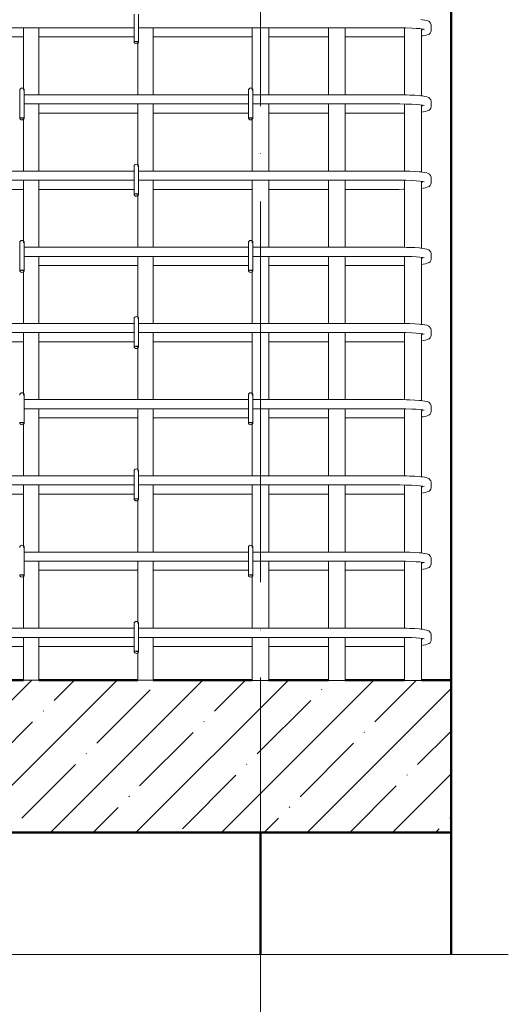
# Model space of a CAD drawing. Header units: millimetres. Extents: x -2150 to 10247, y -118926 to 7424.
# Tile 5 of 30: x -316 to 325, y -586 to 707. Entities that reach past the tile are written whole.
import ezdxf

# ---------------------------------------------------------------- set-up
doc = ezdxf.new("R2010")
doc.units = ezdxf.units.MM
doc.linetypes.add('ADSK_Линия сетки', pattern=[625, 500, -62.5, 0, -62.5])
for name, color, linetype, lineweight in [('A-____-NOTE-TEXT', 131, 'Continuous', 20), ('A-DETL-GENF-OTLN', 92, 'Continuous', 20), ('A-FLOR-____-MCUT', 192, 'Continuous', 50), ('A-FLOR-____-PATT', 8, 'Continuous', 50), ('A-WALL-____-MCUT', 113, 'Continuous', 50), ('S-COLS-____-OTLN', 52, 'Continuous', 20), ('S-GRID-____-OTLN', 1, 'Continuous', 9), ('S-RBAR-____-OTLN', 171, 'Continuous', 100)]:
    doc.layers.add(name, color=color, linetype=linetype, lineweight=lineweight)

# ---------------------------------------------------------------- blocks, each defined once
blk = doc.blocks.new('ADSK_Обрыв_Линия - ADSK_Обрыв_линия-1525335-КЖ1_ПЭ_ВЭ1_Армирование_Пилоны_Пм-1_5_1-1')
at = {"layer": 'A-DETL-GENF-OTLN'}
for p, q in [((-403.2, -520.4), (-1000, -520.4)), ((250, -520.4), (-347.5, -520.4))]:
    blk.add_line(p, q, dxfattribs=at)

msp = doc.modelspace()

# ---------------------------------------------------------------- hatches: boundary and pattern name
at = {"layer": 'A-FLOR-____-PATT', "lineweight": 9}
h = msp.add_hatch(dxfattribs=at)
h.set_pattern_fill('FP_1', color=256, style=0, pattern_type=2)
h.set_pattern_definition([(45, (-355.15, 21450), (-56.1266, 56.1266), []), (45, (-299.024, 21450), (-56.1266, 56.1266), [99.219, -19.844, 0.8382, -19.006])])
h.paths.add_polyline_path([(250, -360), (250, -160), (211.0003, -160), (211.0003, -160.5797), (189.0003, -160.5797), (189.0003, -160), (111.0003, -160), (111.0003, -160.5797), (89.0003, -160.5797), (89.0003, -160), (11.0003, -160), (11.0003, -160.5797), (-10.9997, -160.5797), (-10.9997, -160), (-738.9997, -160), (-738.9997, -160.5797), (-760.9997, -160.5797), (-760.9997, -160), (-838.9997, -160), (-838.9997, -160.5797), (-860.9997, -160.5797), (-860.9997, -160), (-938.9997, -160), (-938.9997, -160.5797), (-960.9997, -160.5797), (-960.9997, -160), (-1380, -160), (-1380, -231.8457), (-1336.6987, -273.75), (-1380, -287.5), (-1380, -360), (90.4536, -360)])
at = {"layer": 'S-RBAR-____-OTLN', "lineweight": 20}
for points in [[(-160.9997, 677.3417), (-160.9997, 678), (-165.9997, 678), (-162.9997, 677.605)], [(-310.9997, 577.3417), (-310.9997, 578), (-315.9997, 578), (-312.9997, 577.605)], [(-10.9997, 577.3417), (-10.9997, 578), (-15.9997, 578), (-12.9997, 577.605)], [(-160.9997, 477.3417), (-160.9997, 478), (-165.9997, 478), (-162.9997, 477.605)], [(-310.9997, 377.3417), (-310.9997, 378), (-315.9997, 378), (-312.9997, 377.605)], [(-10.9997, 377.3417), (-10.9997, 378), (-15.9997, 378), (-12.9997, 377.605)], [(-160.9997, 277.3417), (-160.9997, 278), (-165.9997, 278), (-162.9997, 277.605)], [(-310.9997, 177.3417), (-310.9997, 178), (-315.9997, 178), (-312.9997, 177.605)], [(-10.9997, 177.3417), (-10.9997, 178), (-15.9997, 178), (-12.9997, 177.605)], [(-160.9997, 77.3417), (-160.9997, 78), (-165.9997, 78), (-162.9997, 77.605)], [(-310.9997, -22.6583), (-310.9997, -22), (-315.9997, -22), (-312.9997, -22.395)], [(-10.9997, -22.6583), (-10.9997, -22), (-15.9997, -22), (-12.9997, -22.395)], [(-160.9997, -122.6583), (-160.9997, -122), (-165.9997, -122), (-162.9997, -122.395)]]:
    msp.add_hatch(color=256, dxfattribs=at).paths.add_polyline_path(points)

# ---------------------------------------------------------------- linework, layer by layer
at = {"layer": 'A-____-NOTE-TEXT'}
msp.add_line((250, -520.4103), (325, -520.4103), dxfattribs=at)
at = {"layer": 'A-FLOR-____-MCUT'}
for p, q in [((-310.9997, -160), (-440.9997, -160)), ((-160.9997, -160), (-290.9997, -160)), ((-10.9997, -160), (-140.9997, -160)), ((89.0003, -160), (11.0003, -160)), ((189.0003, -160), (111.0003, -160)), ((250, -160), (211.0003, -160)), ((250, -360), (250, -160)), ((-1380, -360), (250, -360))]:
    msp.add_line(p, q, dxfattribs=at)
at = {"layer": 'A-WALL-____-MCUT'}
for p, q in [((0, -360), (0, -520.4103)), ((250, -520.4103), (250, -360))]:
    msp.add_line(p, q, dxfattribs=at)
at = {"layer": 'S-COLS-____-OTLN', "lineweight": 50}
msp.add_line((250.0003, 3900), (250.0003, -160), dxfattribs=at)
at = {"layer": 'S-GRID-____-OTLN', "linetype": 'ADSK_Линия сетки'}
msp.add_line((0, -1281.9758), (0, 6568.8308), dxfattribs=at)
at = {"layer": 'S-RBAR-____-OTLN', "lineweight": 20}
for p, q in [((-165.9997, 714), (-165.9997, 678)), ((-159.9997, 714), (-159.9997, 678)), ((212.6133, 706.5642), (210.248, 706.8142)), ((215.3099, 706.0601), (212.6133, 706.5642)), ((218.0064, 705.556), (215.3099, 706.0601)), ((220.5451, 704.5201), (218.0064, 705.556)), ((221.6983, 703.6923), (220.5451, 704.5201)), ((223.0848, 701.9941), (221.6983, 703.6923)), ((223.4062, 701.3438), (223.0848, 701.9941)), ((223.8469, 699.7612), (223.4062, 701.3438)), ((223.9089, 698.8813), (223.8469, 699.7612)), ((223.9089, 693.1187), (223.9089, 698.8813)), ((-165.9997, 696), (-459.9997, 696)), ((-310.9997, 616.0981), (-310.9997, 696)), ((-290.9997, 608), (-290.9997, 696)), ((181.9089, 696), (-159.9997, 696)), ((-140.9997, 608), (-140.9997, 696)), ((-10.9997, 696), (-10.9997, 616.0981)), ((11.0003, 696), (11.0003, 608)), ((89.0003, 696), (89.0003, 608)), ((111.0003, 696), (111.0003, 608)), ((182.7797, 695.9991), (181.9089, 696)), ((190.5261, 695.9079), (182.7797, 695.9991)), ((189.0003, 695.9259), (189.0003, 607.9242)), ((198.6017, 695.6382), (190.5261, 695.9079)), ((204.3216, 695.3072), (198.6017, 695.6382)), ((209.1075, 694.8929), (204.3216, 695.3072)), ((212.6982, 694.4287), (209.1075, 694.8929)), ((211.0003, 694.6482), (211.0003, 606.7347)), ((211.0003, 685.2656), (213.382, 685.6128)), ((211.9089, 693.1187), (211.9089, 694.5308)), ((214.7112, 694.0173), (212.6982, 694.4287)), ((213.382, 685.6128), (216.3969, 686.0523)), ((214.8215, 693.9888), (214.7112, 694.0173)), ((216.3969, 686.0523), (218.7418, 686.9396)), ((218.7418, 686.9396), (221.0868, 687.827)), ((221.0868, 687.827), (222.3797, 688.9994)), ((222.3797, 688.9994), (223.4062, 690.6562)), ((223.4062, 690.6562), (223.8469, 692.2388)), ((223.8469, 692.2388), (223.9089, 693.1187)), ((-440.9997, 684), (-310.9997, 684)), ((-290.9997, 684), (-165.9997, 684)), ((-160.9997, 678), (-165.9997, 678)), ((-165.9997, 678), (-162.9997, 677.605)), ((-162.9997, 677.605), (-160.9997, 677.3417)), ((-160.9997, 677.3417), (-160.9997, 678)), ((-160.9997, 677.3417), (-160.9997, 678)), ((-160.9997, 608), (-160.9997, 675.9019)), ((-140.9997, 684), (-10.9997, 684)), ((11.0003, 684), (89.0003, 684)), ((111.0003, 684), (181.9089, 684)), ((181.9089, 684), (187.2683, 684.0343)), ((187.2683, 684.0343), (189.0003, 684.0679)), ((-315.9997, 614), (-315.9997, 578)), ((-310.9997, 614), (-310.9997, 614.6583)), ((-309.9997, 614), (-309.9997, 578)), ((-15.9997, 608), (-309.9997, 608)), ((-15.9997, 614), (-15.9997, 578)), ((-10.9997, 614.6583), (-10.9997, 614)), ((-9.9997, 614), (-9.9997, 578)), ((181.9089, 608), (-9.9997, 608)), ((187.2683, 607.9657), (181.9089, 608)), ((191.5845, 607.8622), (187.2683, 607.9657)), ((195.9007, 607.7587), (191.5845, 607.8622)), ((202.2562, 607.4644), (195.9007, 607.7587)), ((207.8826, 607.0642), (202.2562, 607.4644)), ((-15.9997, 596), (-309.9997, 596)), ((-290.9997, 508), (-290.9997, 596)), ((-160.9997, 516.0981), (-160.9997, 596)), ((-140.9997, 508), (-140.9997, 596)), ((181.9089, 596), (-9.9997, 596)), ((11.0003, 596), (11.0003, 508)), ((89.0003, 596), (89.0003, 508)), ((111.0003, 596), (111.0003, 508)), ((182.7797, 595.9991), (181.9089, 596)), ((190.5261, 595.9079), (182.7797, 595.9991)), ((189.0003, 595.9259), (189.0003, 507.9242)), ((198.6017, 595.6382), (190.5261, 595.9079)), ((204.3216, 595.3072), (198.6017, 595.6382)), ((209.1075, 594.8929), (204.3216, 595.3072)), ((210.248, 606.8142), (207.8826, 607.0642)), ((212.6982, 594.4287), (209.1075, 594.8929)), ((212.6133, 606.5642), (210.248, 606.8142)), ((211.0003, 594.6482), (211.0003, 506.7347)), ((211.9089, 593.1187), (211.9089, 594.5308)), ((215.3099, 606.0601), (212.6133, 606.5642)), ((218.0064, 605.556), (215.3099, 606.0601)), ((220.5451, 604.5201), (218.0064, 605.556)), ((221.6983, 603.6923), (220.5451, 604.5201)), ((223.0848, 601.9941), (221.6983, 603.6923)), ((223.4062, 601.3438), (223.0848, 601.9941)), ((223.8469, 599.7612), (223.4062, 601.3438)), ((223.9089, 598.8813), (223.8469, 599.7612)), ((223.9089, 593.1187), (223.9089, 598.8813)), ((-290.9997, 584), (-160.9997, 584)), ((-140.9997, 584), (-15.9997, 584)), ((11.0003, 584), (89.0003, 584)), ((111.0003, 584), (181.9089, 584)), ((181.9089, 584), (187.2683, 584.0343)), ((187.2683, 584.0343), (189.0003, 584.0679)), ((211.0003, 585.2656), (213.382, 585.6128)), ((214.7112, 594.0173), (212.6982, 594.4287)), ((213.382, 585.6128), (216.3969, 586.0523)), ((214.8215, 593.9888), (214.7112, 594.0173)), ((216.3969, 586.0523), (218.7418, 586.9396)), ((218.7418, 586.9396), (221.0868, 587.827)), ((221.0868, 587.827), (222.3797, 588.9994)), ((222.3797, 588.9994), (223.4062, 590.6562)), ((223.4062, 590.6562), (223.8469, 592.2388)), ((223.8469, 592.2388), (223.9089, 593.1187)), ((-310.9997, 578), (-315.9997, 578)), ((-315.9997, 578), (-312.9997, 577.605)), ((-312.9997, 577.605), (-310.9997, 577.3417)), ((-310.9997, 577.3417), (-310.9997, 578)), ((-310.9997, 577.3417), (-310.9997, 578)), ((-310.9997, 508), (-310.9997, 575.9019)), ((-10.9997, 578), (-15.9997, 578)), ((-15.9997, 578), (-12.9997, 577.605)), ((-12.9997, 577.605), (-10.9997, 577.3417)), ((-10.9997, 577.3417), (-10.9997, 578)), ((-10.9997, 578), (-10.9997, 577.3417)), ((-10.9997, 575.9019), (-10.9997, 508)), ((-165.9997, 508), (-459.9997, 508)), ((-165.9997, 514), (-165.9997, 478)), ((-160.9997, 514), (-160.9997, 514.6583)), ((-159.9997, 514), (-159.9997, 478)), ((181.9089, 508), (-159.9997, 508)), ((187.2683, 507.9657), (181.9089, 508)), ((191.5845, 507.8622), (187.2683, 507.9657)), ((195.9007, 507.7587), (191.5845, 507.8622)), ((202.2562, 507.4644), (195.9007, 507.7587)), ((207.8826, 507.0642), (202.2562, 507.4644)), ((210.248, 506.8142), (207.8826, 507.0642)), ((212.6133, 506.5642), (210.248, 506.8142)), ((215.3099, 506.0601), (212.6133, 506.5642)), ((218.0064, 505.556), (215.3099, 506.0601)), ((220.5451, 504.5201), (218.0064, 505.556)), ((221.6983, 503.6923), (220.5451, 504.5201)), ((-165.9997, 496), (-459.9997, 496)), ((-310.9997, 416.0981), (-310.9997, 496)), ((-290.9997, 408), (-290.9997, 496)), ((181.9089, 496), (-159.9997, 496)), ((-140.9997, 408), (-140.9997, 496)), ((-10.9997, 496), (-10.9997, 416.0981)), ((11.0003, 496), (11.0003, 408)), ((89.0003, 496), (89.0003, 408)), ((111.0003, 496), (111.0003, 408)), ((182.7797, 495.9991), (181.9089, 496)), ((190.5261, 495.9079), (182.7797, 495.9991)), ((189.0003, 495.9259), (189.0003, 407.9242)), ((198.6017, 495.6382), (190.5261, 495.9079)), ((204.3216, 495.3072), (198.6017, 495.6382)), ((209.1075, 494.8929), (204.3216, 495.3072)), ((212.6982, 494.4287), (209.1075, 494.8929)), ((211.0003, 494.6482), (211.0003, 406.7347)), ((211.9089, 493.1187), (211.9089, 494.5308)), ((214.7112, 494.0173), (212.6982, 494.4287)), ((214.8215, 493.9888), (214.7112, 494.0173)), ((223.0848, 501.9941), (221.6983, 503.6923)), ((223.4062, 501.3438), (223.0848, 501.9941)), ((223.8469, 499.7612), (223.4062, 501.3438)), ((223.4062, 490.6562), (223.8469, 492.2388)), ((223.9089, 498.8813), (223.8469, 499.7612)), ((223.8469, 492.2388), (223.9089, 493.1187)), ((223.9089, 493.1187), (223.9089, 498.8813)), ((-440.9997, 484), (-310.9997, 484)), ((-290.9997, 484), (-165.9997, 484)), ((-140.9997, 484), (-10.9997, 484)), ((11.0003, 484), (89.0003, 484)), ((111.0003, 484), (181.9089, 484)), ((181.9089, 484), (187.2683, 484.0343)), ((187.2683, 484.0343), (189.0003, 484.0679)), ((211.0003, 485.2656), (213.382, 485.6128)), ((213.382, 485.6128), (216.3969, 486.0523)), ((216.3969, 486.0523), (218.7418, 486.9396)), ((218.7418, 486.9396), (221.0868, 487.827)), ((221.0868, 487.827), (222.3797, 488.9994)), ((222.3797, 488.9994), (223.4062, 490.6562)), ((-160.9997, 478), (-165.9997, 478)), ((-165.9997, 478), (-162.9997, 477.605)), ((-162.9997, 477.605), (-160.9997, 477.3417)), ((-160.9997, 477.3417), (-160.9997, 478)), ((-160.9997, 477.3417), (-160.9997, 478)), ((-160.9997, 408), (-160.9997, 475.9019)), ((-315.9997, 414), (-315.9997, 378)), ((-310.9997, 414), (-310.9997, 414.6583)), ((-309.9997, 414), (-309.9997, 378)), ((-15.9997, 414), (-15.9997, 378)), ((-10.9997, 414.6583), (-10.9997, 414)), ((-9.9997, 414), (-9.9997, 378)), ((-15.9997, 408), (-309.9997, 408)), ((181.9089, 408), (-9.9997, 408)), ((187.2683, 407.9657), (181.9089, 408)), ((191.5845, 407.8622), (187.2683, 407.9657)), ((195.9007, 407.7587), (191.5845, 407.8622)), ((202.2562, 407.4644), (195.9007, 407.7587)), ((207.8826, 407.0642), (202.2562, 407.4644)), ((210.248, 406.8142), (207.8826, 407.0642)), ((212.6133, 406.5642), (210.248, 406.8142)), ((215.3099, 406.0601), (212.6133, 406.5642)), ((218.0064, 405.556), (215.3099, 406.0601)), ((220.5451, 404.5201), (218.0064, 405.556)), ((221.6983, 403.6923), (220.5451, 404.5201)), ((223.0848, 401.9941), (221.6983, 403.6923)), ((223.4062, 401.3438), (223.0848, 401.9941)), ((223.8469, 399.7612), (223.4062, 401.3438)), ((-15.9997, 396), (-309.9997, 396)), ((-290.9997, 308), (-290.9997, 396)), ((-160.9997, 316.0981), (-160.9997, 396)), ((-140.9997, 308), (-140.9997, 396)), ((181.9089, 396), (-9.9997, 396)), ((11.0003, 396), (11.0003, 308)), ((89.0003, 396), (89.0003, 308)), ((111.0003, 396), (111.0003, 308)), ((182.7797, 395.9991), (181.9089, 396)), ((190.5261, 395.9079), (182.7797, 395.9991)), ((189.0003, 395.9259), (189.0003, 307.9242)), ((198.6017, 395.6382), (190.5261, 395.9079)), ((204.3216, 395.3072), (198.6017, 395.6382)), ((209.1075, 394.8929), (204.3216, 395.3072)), ((212.6982, 394.4287), (209.1075, 394.8929)), ((211.0003, 394.6482), (211.0003, 306.7347)), ((211.9089, 393.1187), (211.9089, 394.5308)), ((214.7112, 394.0173), (212.6982, 394.4287)), ((214.8215, 393.9888), (214.7112, 394.0173)), ((218.7418, 386.9396), (221.0868, 387.827)), ((221.0868, 387.827), (222.3797, 388.9994)), ((222.3797, 388.9994), (223.4062, 390.6562)), ((223.4062, 390.6562), (223.8469, 392.2388)), ((223.9089, 398.8813), (223.8469, 399.7612)), ((223.8469, 392.2388), (223.9089, 393.1187)), ((223.9089, 393.1187), (223.9089, 398.8813)), ((-310.9997, 378), (-315.9997, 378)), ((-315.9997, 378), (-312.9997, 377.605)), ((-312.9997, 377.605), (-310.9997, 377.3417)), ((-310.9997, 377.3417), (-310.9997, 378)), ((-310.9997, 377.3417), (-310.9997, 378)), ((-310.9997, 308), (-310.9997, 375.9019)), ((-290.9997, 384), (-160.9997, 384)), ((-140.9997, 384), (-15.9997, 384)), ((-10.9997, 378), (-15.9997, 378)), ((-15.9997, 378), (-12.9997, 377.605)), ((-12.9997, 377.605), (-10.9997, 377.3417)), ((-10.9997, 377.3417), (-10.9997, 378)), ((-10.9997, 378), (-10.9997, 377.3417)), ((-10.9997, 375.9019), (-10.9997, 308)), ((11.0003, 384), (89.0003, 384)), ((111.0003, 384), (181.9089, 384)), ((181.9089, 384), (187.2683, 384.0343)), ((187.2683, 384.0343), (189.0003, 384.0679)), ((211.0003, 385.2656), (213.382, 385.6128)), ((213.382, 385.6128), (216.3969, 386.0523)), ((216.3969, 386.0523), (218.7418, 386.9396)), ((-165.9997, 314), (-165.9997, 278)), ((-160.9997, 314), (-160.9997, 314.6583)), ((-159.9997, 314), (-159.9997, 278)), ((-165.9997, 308), (-459.9997, 308)), ((181.9089, 308), (-159.9997, 308)), ((187.2683, 307.9657), (181.9089, 308)), ((191.5845, 307.8622), (187.2683, 307.9657)), ((195.9007, 307.7587), (191.5845, 307.8622)), ((202.2562, 307.4644), (195.9007, 307.7587)), ((207.8826, 307.0642), (202.2562, 307.4644)), ((210.248, 306.8142), (207.8826, 307.0642)), ((212.6133, 306.5642), (210.248, 306.8142)), ((215.3099, 306.0601), (212.6133, 306.5642)), ((218.0064, 305.556), (215.3099, 306.0601)), ((220.5451, 304.5201), (218.0064, 305.556)), ((221.6983, 303.6923), (220.5451, 304.5201)), ((223.0848, 301.9941), (221.6983, 303.6923)), ((223.4062, 301.3438), (223.0848, 301.9941)), ((223.8469, 299.7612), (223.4062, 301.3438)), ((223.9089, 298.8813), (223.8469, 299.7612)), ((223.9089, 293.1187), (223.9089, 298.8813)), ((-165.9997, 296), (-459.9997, 296)), ((-310.9997, 216.0981), (-310.9997, 296)), ((-290.9997, 208), (-290.9997, 296)), ((181.9089, 296), (-159.9997, 296)), ((-140.9997, 208), (-140.9997, 296)), ((-10.9997, 296), (-10.9997, 216.0981)), ((11.0003, 296), (11.0003, 208)), ((89.0003, 296), (89.0003, 208)), ((111.0003, 296), (111.0003, 208)), ((182.7797, 295.9991), (181.9089, 296)), ((190.5261, 295.9079), (182.7797, 295.9991)), ((189.0003, 295.9259), (189.0003, 207.9242)), ((198.6017, 295.6382), (190.5261, 295.9079)), ((204.3216, 295.3072), (198.6017, 295.6382)), ((209.1075, 294.8929), (204.3216, 295.3072)), ((212.6982, 294.4287), (209.1075, 294.8929)), ((211.0003, 294.6482), (211.0003, 206.7347)), ((211.0003, 285.2656), (213.382, 285.6128)), ((211.9089, 293.1187), (211.9089, 294.5308)), ((214.7112, 294.0173), (212.6982, 294.4287)), ((213.382, 285.6128), (216.3969, 286.0523)), ((214.8215, 293.9888), (214.7112, 294.0173)), ((216.3969, 286.0523), (218.7418, 286.9396)), ((218.7418, 286.9396), (221.0868, 287.827)), ((221.0868, 287.827), (222.3797, 288.9994)), ((222.3797, 288.9994), (223.4062, 290.6562)), ((223.4062, 290.6562), (223.8469, 292.2388)), ((223.8469, 292.2388), (223.9089, 293.1187)), ((-440.9997, 284), (-310.9997, 284)), ((-290.9997, 284), (-165.9997, 284)), ((-160.9997, 278), (-165.9997, 278)), ((-165.9997, 278), (-162.9997, 277.605)), ((-162.9997, 277.605), (-160.9997, 277.3417)), ((-160.9997, 277.3417), (-160.9997, 278)), ((-160.9997, 277.3417), (-160.9997, 278)), ((-160.9997, 208), (-160.9997, 275.9019)), ((-140.9997, 284), (-10.9997, 284)), ((11.0003, 284), (89.0003, 284)), ((111.0003, 284), (181.9089, 284)), ((181.9089, 284), (187.2683, 284.0343)), ((187.2683, 284.0343), (189.0003, 284.0679)), ((-310.9997, 214), (-310.9997, 214.6583)), ((-309.9997, 214), (-309.9997, 178)), ((-15.9997, 208), (-309.9997, 208)), ((-15.9997, 214), (-15.9997, 178)), ((-10.9997, 214.6583), (-10.9997, 214)), ((-9.9997, 214), (-9.9997, 178)), ((181.9089, 208), (-9.9997, 208)), ((187.2683, 207.9657), (181.9089, 208)), ((191.5845, 207.8622), (187.2683, 207.9657)), ((195.9007, 207.7587), (191.5845, 207.8622)), ((202.2562, 207.4644), (195.9007, 207.7587)), ((207.8826, 207.0642), (202.2562, 207.4644)), ((210.248, 206.8142), (207.8826, 207.0642)), ((212.6133, 206.5642), (210.248, 206.8142)), ((-15.9997, 196), (-309.9997, 196)), ((-290.9997, 108), (-290.9997, 196)), ((-160.9997, 116.0981), (-160.9997, 196)), ((-140.9997, 108), (-140.9997, 196)), ((181.9089, 196), (-9.9997, 196)), ((11.0003, 196), (11.0003, 108)), ((89.0003, 196), (89.0003, 108)), ((111.0003, 196), (111.0003, 108)), ((182.7797, 195.9991), (181.9089, 196)), ((190.5261, 195.9079), (182.7797, 195.9991)), ((189.0003, 195.9259), (189.0003, 107.9242)), ((198.6017, 195.6382), (190.5261, 195.9079)), ((204.3216, 195.3072), (198.6017, 195.6382)), ((209.1075, 194.8929), (204.3216, 195.3072)), ((212.6982, 194.4287), (209.1075, 194.8929)), ((211.0003, 194.6482), (211.0003, 106.7347)), ((211.9089, 193.1187), (211.9089, 194.5308)), ((215.3099, 206.0601), (212.6133, 206.5642)), ((214.7112, 194.0173), (212.6982, 194.4287)), ((214.8215, 193.9888), (214.7112, 194.0173)), ((218.0064, 205.556), (215.3099, 206.0601)), ((220.5451, 204.5201), (218.0064, 205.556)), ((221.6983, 203.6923), (220.5451, 204.5201)), ((223.0848, 201.9941), (221.6983, 203.6923)), ((223.4062, 201.3438), (223.0848, 201.9941)), ((223.8469, 199.7612), (223.4062, 201.3438)), ((223.9089, 198.8813), (223.8469, 199.7612)), ((223.9089, 193.1187), (223.9089, 198.8813)), ((-290.9997, 184), (-160.9997, 184)), ((-140.9997, 184), (-15.9997, 184)), ((11.0003, 184), (89.0003, 184)), ((111.0003, 184), (181.9089, 184)), ((181.9089, 184), (187.2683, 184.0343)), ((187.2683, 184.0343), (189.0003, 184.0679)), ((211.0003, 185.2656), (213.382, 185.6128)), ((213.382, 185.6128), (216.3969, 186.0523)), ((216.3969, 186.0523), (218.7418, 186.9396)), ((218.7418, 186.9396), (221.0868, 187.827)), ((221.0868, 187.827), (222.3797, 188.9994)), ((222.3797, 188.9994), (223.4062, 190.6562)), ((223.4062, 190.6562), (223.8469, 192.2388)), ((223.8469, 192.2388), (223.9089, 193.1187)), ((-310.9997, 178), (-315.9997, 178)), ((-315.9997, 178), (-312.9997, 177.605)), ((-312.9997, 177.605), (-310.9997, 177.3417)), ((-310.9997, 177.3417), (-310.9997, 178)), ((-310.9997, 177.3417), (-310.9997, 178)), ((-310.9997, 108), (-310.9997, 175.9019)), ((-10.9997, 178), (-15.9997, 178)), ((-15.9997, 178), (-12.9997, 177.605)), ((-12.9997, 177.605), (-10.9997, 177.3417)), ((-10.9997, 177.3417), (-10.9997, 178)), ((-10.9997, 178), (-10.9997, 177.3417)), ((-10.9997, 175.9019), (-10.9997, 108)), ((-165.9997, 108), (-459.9997, 108)), ((-165.9997, 114), (-165.9997, 78)), ((-160.9997, 114), (-160.9997, 114.6583)), ((-159.9997, 114), (-159.9997, 78)), ((181.9089, 108), (-159.9997, 108)), ((187.2683, 107.9657), (181.9089, 108)), ((191.5845, 107.8622), (187.2683, 107.9657)), ((195.9007, 107.7587), (191.5845, 107.8622)), ((202.2562, 107.4644), (195.9007, 107.7587)), ((207.8826, 107.0642), (202.2562, 107.4644)), ((210.248, 106.8142), (207.8826, 107.0642)), ((212.6133, 106.5642), (210.248, 106.8142)), ((215.3099, 106.0601), (212.6133, 106.5642)), ((218.0064, 105.556), (215.3099, 106.0601)), ((220.5451, 104.5201), (218.0064, 105.556)), ((221.6983, 103.6923), (220.5451, 104.5201)), ((223.0848, 101.9941), (221.6983, 103.6923)), ((-165.9997, 96), (-459.9997, 96)), ((-310.9997, 16.0981), (-310.9997, 96)), ((-290.9997, 8), (-290.9997, 96)), ((181.9089, 96), (-159.9997, 96)), ((-140.9997, 8), (-140.9997, 96)), ((-10.9997, 96), (-10.9997, 16.0981)), ((11.0003, 96), (11.0003, 8)), ((89.0003, 96), (89.0003, 8)), ((111.0003, 96), (111.0003, 8)), ((182.7797, 95.9991), (181.9089, 96)), ((190.5261, 95.9079), (182.7797, 95.9991)), ((189.0003, 95.9259), (189.0003, 7.9242)), ((198.6017, 95.6382), (190.5261, 95.9079)), ((204.3216, 95.3072), (198.6017, 95.6382)), ((209.1075, 94.8929), (204.3216, 95.3072)), ((212.6982, 94.4287), (209.1075, 94.8929)), ((211.0003, 94.6482), (211.0003, 6.7347)), ((211.9089, 93.1187), (211.9089, 94.5308)), ((214.7112, 94.0173), (212.6982, 94.4287)), ((214.8215, 93.9888), (214.7112, 94.0173)), ((222.3797, 88.9994), (223.4062, 90.6562)), ((223.4062, 101.3438), (223.0848, 101.9941)), ((223.8469, 99.7612), (223.4062, 101.3438)), ((223.4062, 90.6562), (223.8469, 92.2388)), ((223.9089, 98.8813), (223.8469, 99.7612)), ((223.8469, 92.2388), (223.9089, 93.1187)), ((223.9089, 93.1187), (223.9089, 98.8813)), ((-440.9997, 84), (-310.9997, 84)), ((-290.9997, 84), (-165.9997, 84)), ((-160.9997, 78), (-165.9997, 78)), ((-165.9997, 78), (-162.9997, 77.605)), ((-162.9997, 77.605), (-160.9997, 77.3417)), ((-160.9997, 77.3417), (-160.9997, 78)), ((-160.9997, 77.3417), (-160.9997, 78)), ((-140.9997, 84), (-10.9997, 84)), ((11.0003, 84), (89.0003, 84)), ((111.0003, 84), (181.9089, 84)), ((181.9089, 84), (187.2683, 84.0343)), ((187.2683, 84.0343), (189.0003, 84.0679)), ((211.0003, 85.2656), (213.382, 85.6128)), ((213.382, 85.6128), (216.3969, 86.0523)), ((216.3969, 86.0523), (218.7418, 86.9396)), ((218.7418, 86.9396), (221.0868, 87.827)), ((221.0868, 87.827), (222.3797, 88.9994)), ((-160.9997, 8), (-160.9997, 75.9019)), ((-310.9997, 14), (-310.9997, 14.6583)), ((-309.9997, 14), (-309.9997, -22)), ((-15.9997, 14), (-15.9997, -22)), ((-10.9997, 14.6583), (-10.9997, 14)), ((-9.9997, 14), (-9.9997, -22)), ((-15.9997, 8), (-309.9997, 8)), ((181.9089, 8), (-9.9997, 8)), ((187.2683, 7.9657), (181.9089, 8)), ((191.5845, 7.8622), (187.2683, 7.9657)), ((195.9007, 7.7587), (191.5845, 7.8622)), ((202.2562, 7.4644), (195.9007, 7.7587)), ((207.8826, 7.0642), (202.2562, 7.4644)), ((210.248, 6.8142), (207.8826, 7.0642)), ((212.6133, 6.5642), (210.248, 6.8142)), ((215.3099, 6.0601), (212.6133, 6.5642)), ((218.0064, 5.556), (215.3099, 6.0601)), ((220.5451, 4.5201), (218.0064, 5.556)), ((221.6983, 3.6923), (220.5451, 4.5201)), ((223.0848, 1.9941), (221.6983, 3.6923)), ((223.4062, 1.3438), (223.0848, 1.9941)), ((223.8469, -0.2388), (223.4062, 1.3438)), ((-15.9997, -4), (-309.9997, -4)), ((-290.9997, -92), (-290.9997, -4)), ((-160.9997, -83.9019), (-160.9997, -4)), ((-140.9997, -92), (-140.9997, -4)), ((181.9089, -4), (-9.9997, -4)), ((11.0003, -4), (11.0003, -92)), ((89.0003, -4), (89.0003, -92)), ((111.0003, -4), (111.0003, -92)), ((182.7797, -4.0009), (181.9089, -4)), ((190.5261, -4.0921), (182.7797, -4.0009)), ((189.0003, -4.0741), (189.0003, -92.0758)), ((198.6017, -4.3618), (190.5261, -4.0921)), ((204.3216, -4.6928), (198.6017, -4.3618)), ((209.1075, -5.1071), (204.3216, -4.6928)), ((212.6982, -5.5713), (209.1075, -5.1071)), ((211.0003, -5.3518), (211.0003, -93.2653)), ((211.9089, -6.8813), (211.9089, -5.4692)), ((214.7112, -5.9827), (212.6982, -5.5713)), ((214.8215, -6.0112), (214.7112, -5.9827)), ((218.7418, -13.0604), (221.0868, -12.173)), ((221.0868, -12.173), (222.3797, -11.0006)), ((222.3797, -11.0006), (223.4062, -9.3438)), ((223.4062, -9.3438), (223.8469, -7.7612)), ((223.9089, -1.1187), (223.8469, -0.2388)), ((223.8469, -7.7612), (223.9089, -6.8813)), ((223.9089, -6.8813), (223.9089, -1.1187)), ((-310.9997, -22), (-315.9997, -22)), ((-315.9997, -22), (-312.9997, -22.395)), ((-312.9997, -22.395), (-310.9997, -22.6583)), ((-310.9997, -22.6583), (-310.9997, -22)), ((-310.9997, -22.6583), (-310.9997, -22)), ((-310.9997, -92), (-310.9997, -24.0981)), ((-290.9997, -16), (-160.9997, -16)), ((-140.9997, -16), (-15.9997, -16)), ((-10.9997, -22), (-15.9997, -22)), ((-15.9997, -22), (-12.9997, -22.395)), ((-12.9997, -22.395), (-10.9997, -22.6583)), ((-10.9997, -22.6583), (-10.9997, -22)), ((-10.9997, -22), (-10.9997, -22.6583)), ((-10.9997, -24.0981), (-10.9997, -92)), ((11.0003, -16), (89.0003, -16)), ((111.0003, -16), (181.9089, -16)), ((181.9089, -16), (187.2683, -15.9657)), ((187.2683, -15.9657), (189.0003, -15.9321)), ((211.0003, -14.7344), (213.382, -14.3872)), ((213.382, -14.3872), (216.3969, -13.9477)), ((216.3969, -13.9477), (218.7418, -13.0604)), ((-165.9997, -86), (-165.9997, -122)), ((-160.9997, -86), (-160.9997, -85.3417)), ((-159.9997, -86), (-159.9997, -122)), ((-165.9997, -92), (-459.9997, -92)), ((181.9089, -92), (-159.9997, -92)), ((187.2683, -92.0343), (181.9089, -92)), ((191.5845, -92.1378), (187.2683, -92.0343)), ((195.9007, -92.2413), (191.5845, -92.1378)), ((202.2562, -92.5356), (195.9007, -92.2413)), ((207.8826, -92.9358), (202.2562, -92.5356)), ((210.248, -93.1858), (207.8826, -92.9358)), ((212.6133, -93.4358), (210.248, -93.1858)), ((215.3099, -93.9399), (212.6133, -93.4358)), ((218.0064, -94.444), (215.3099, -93.9399)), ((220.5451, -95.4799), (218.0064, -94.444)), ((221.6983, -96.3077), (220.5451, -95.4799)), ((223.0848, -98.0059), (221.6983, -96.3077)), ((223.4062, -98.6562), (223.0848, -98.0059)), ((223.8469, -100.2388), (223.4062, -98.6562)), ((223.9089, -101.1187), (223.8469, -100.2388)), ((223.9089, -106.8813), (223.9089, -101.1187)), ((-165.9997, -104), (-459.9997, -104)), ((-440.9997, -116), (-310.9997, -116)), ((-310.9997, -160), (-310.9997, -104)), ((-290.9997, -160), (-290.9997, -104)), ((-290.9997, -116), (-165.9997, -116)), ((181.9089, -104), (-159.9997, -104)), ((-140.9997, -160), (-140.9997, -104)), ((-140.9997, -116), (-10.9997, -116)), ((-10.9997, -104), (-10.9997, -160.5797)), ((11.0003, -104), (11.0003, -160.5797)), ((11.0003, -116), (89.0003, -116)), ((89.0003, -104), (89.0003, -160.5797)), ((111.0003, -104), (111.0003, -160.5797)), ((111.0003, -116), (181.9089, -116)), ((182.7797, -104.0009), (181.9089, -104)), ((181.9089, -116), (187.2683, -115.9657)), ((190.5261, -104.0921), (182.7797, -104.0009)), ((187.2683, -115.9657), (189.0003, -115.9321)), ((189.0003, -104.0741), (189.0003, -160.5797)), ((198.6017, -104.3618), (190.5261, -104.0921)), ((204.3216, -104.6928), (198.6017, -104.3618)), ((209.1075, -105.1071), (204.3216, -104.6928)), ((212.6982, -105.5713), (209.1075, -105.1071)), ((211.0003, -105.3518), (211.0003, -160.5797)), ((211.0003, -114.7344), (213.382, -114.3872)), ((211.9089, -106.8813), (211.9089, -105.4692)), ((214.7112, -105.9827), (212.6982, -105.5713)), ((213.382, -114.3872), (216.3969, -113.9477)), ((214.8215, -106.0112), (214.7112, -105.9827)), ((216.3969, -113.9477), (218.7418, -113.0604)), ((218.7418, -113.0604), (221.0868, -112.173)), ((221.0868, -112.173), (222.3797, -111.0006)), ((222.3797, -111.0006), (223.4062, -109.3438)), ((223.4062, -109.3438), (223.8469, -107.7612)), ((223.8469, -107.7612), (223.9089, -106.8813)), ((-160.9997, -122), (-165.9997, -122)), ((-165.9997, -122), (-162.9997, -122.395)), ((-162.9997, -122.395), (-160.9997, -122.6583)), ((-160.9997, -122.6583), (-160.9997, -122)), ((-160.9997, -122.6583), (-160.9997, -122)), ((-160.9997, -160), (-160.9997, -124.0981)), ((-290.9997, -160), (-310.9997, -160)), ((-140.9997, -160), (-160.9997, -160)), ((-10.9997, -160.5797), (11.0003, -160.5797)), ((89.0003, -160.5797), (111.0003, -160.5797)), ((189.0003, -160.5797), (211.0003, -160.5797))]:
    msp.add_line(p, q, dxfattribs=at)
for centre, start, end in [((-162.9997, 678), 180, 0), ((-162.9997, 678), 210, 240), ((-162.9997, 678), 300, 312.0710678), ((-312.9997, 614), 0, 180), ((-312.9997, 614), 120, 150), ((-312.9997, 614), 47.9289322, 60), ((-12.9997, 614), 0, 180), ((-12.9997, 614), 120, 150), ((-12.9997, 614), 47.9289322, 60), ((-312.9997, 578), 180, 0), ((-312.9997, 578), 210, 240), ((-312.9997, 578), 300, 312.0710678), ((-12.9997, 578), 180, 360), ((-12.9997, 578), 210, 240), ((-12.9997, 578), 300, 312.0710678), ((-162.9997, 514), 0, 180), ((-162.9997, 514), 120, 150), ((-162.9997, 514), 47.9289322, 60), ((-162.9997, 478), 180, 0), ((-162.9997, 478), 210, 240), ((-162.9997, 478), 300, 312.0710678), ((-312.9997, 414), 0, 180), ((-312.9997, 414), 120, 150), ((-312.9997, 414), 47.9289322, 60), ((-12.9997, 414), 0, 180), ((-12.9997, 414), 120, 150), ((-12.9997, 414), 47.9289322, 60), ((-312.9997, 378), 180, 0), ((-312.9997, 378), 210, 240), ((-312.9997, 378), 300, 312.0710678), ((-12.9997, 378), 180, 360), ((-12.9997, 378), 210, 240), ((-12.9997, 378), 300, 312.0710678), ((-162.9997, 314), 0, 180), ((-162.9997, 314), 120, 150), ((-162.9997, 314), 47.9289322, 60), ((-162.9997, 278), 180, 360), ((-162.9997, 278), 210, 240), ((-162.9997, 278), 300, 312.0710678), ((-312.9997, 214), 0, 180), ((-312.9997, 214), 120, 150), ((-312.9997, 214), 47.9289322, 60), ((-12.9997, 214), 0, 180), ((-12.9997, 214), 120, 150), ((-12.9997, 214), 47.9289322, 60), ((-312.9997, 178), 180, 360), ((-312.9997, 178), 210, 240), ((-312.9997, 178), 300, 312.0710678), ((-12.9997, 178), 180, 360), ((-12.9997, 178), 210, 240), ((-12.9997, 178), 300, 312.0710678), ((-162.9997, 114), 0, 180), ((-162.9997, 114), 120, 150), ((-162.9997, 114), 47.9289322, 60), ((-162.9997, 78), 180, 360), ((-162.9997, 78), 210, 240), ((-162.9997, 78), 300, 312.0710678), ((-312.9997, 14), 0, 180), ((-312.9997, 14), 120, 150), ((-312.9997, 14), 47.9289322, 60), ((-12.9997, 14), 0, 180), ((-12.9997, 14), 120, 150), ((-12.9997, 14), 47.9289322, 60), ((-312.9997, -22), 180, 360), ((-312.9997, -22), 210, 240), ((-312.9997, -22), 300, 312.0710678), ((-12.9997, -22), 180, 360), ((-12.9997, -22), 210, 240), ((-12.9997, -22), 300, 312.0710678), ((-162.9997, -86), 0, 180), ((-162.9997, -86), 120, 150), ((-162.9997, -86), 47.9289322, 60), ((-162.9997, -122), 180, 360), ((-162.9997, -122), 210, 240), ((-162.9997, -122), 300, 312.0710678)]:
    msp.add_arc(centre, 3, start, end, dxfattribs=at)

# ---------------------------------------------------------------- block references
at = {"layer": 'A-DETL-GENF-OTLN'}
msp.add_blockref('ADSK_Обрыв_Линия - ADSK_Обрыв_линия-1525335-КЖ1_ПЭ_ВЭ1_Армирование_Пилоны_Пм-1_5_1-1', (0, 0), dxfattribs=at)

doc.saveas('drawing.dxf')
